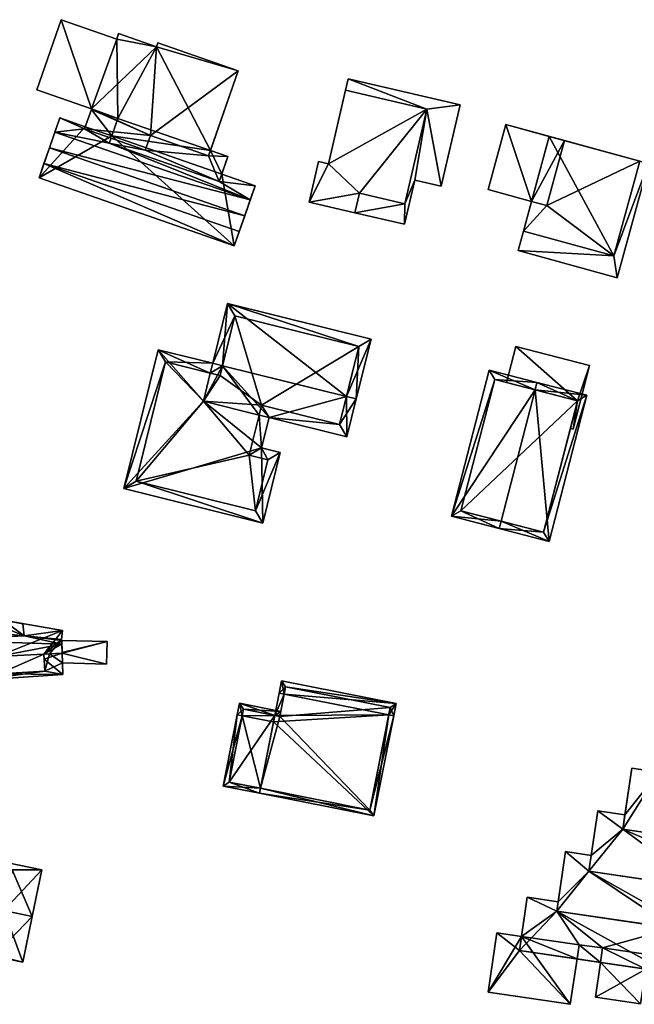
# Model space of a CAD drawing. Header units: inches. Extents: x 2685601 to 2690022, y 1235992 to 1239010.
# Tile 185 of 256: x 2689544 to 2689604, y 1237081 to 1237178. Entities that reach past the tile are written whole.
import ezdxf

# ---------------------------------------------------------------- set-up
doc = ezdxf.new("R2010")
doc.units = ezdxf.units.IN
doc.header["$MEASUREMENT"] = 0
for name, color, linetype in [('Gebaeude Einzelhaus', 10, 'Continuous'), ('Offenes Gebaeude', 10, 'Continuous'), ('Treibhaus', 10, 'Continuous')]:
    doc.layers.add(name, color=color, linetype=linetype)

msp = doc.modelspace()

# ---------------------------------------------------------------- meshes
at = {"layer": 'Gebaeude Einzelhaus'}
mesh = msp.add_polyface(dxfattribs=at)
corners = [(2689552.675, 1237165.586, 474.817), (2689556.223, 1237164.916, 474.817), (2689552.85, 1237166.089, 474.817), (2689563.493, 1237161.824, 474.817), (2689562.446, 1237164.349, 474.817), (2689556.718, 1237166.341, 474.817), (2689564.344, 1237164.273, 474.817), (2689562.627, 1237164.87, 474.817), (2689550.928, 1237168.981, 476.996), (2689547.929, 1237177.749, 476.996), (2689545.531, 1237170.859, 476.996), (2689553.408, 1237175.843, 476.996), (2689556.718, 1237166.341, 476.996), (2689550.907, 1237168.921, 476.996), (2689557.308, 1237175.088, 476.996), (2689550.238, 1237166.998, 476.996), (2689556.223, 1237164.916, 476.996), (2689565.36, 1237172.728, 476.996), (2689562.446, 1237164.349, 476.996), (2689557.444, 1237175.48, 476.996), (2689553.594, 1237176.379, 476.996), (2689563.493, 1237161.824, 467.79), (2689552.675, 1237165.586, 467.79), (2689563.744, 1237162.547, 467.421), (2689564.344, 1237164.273, 463.207), (2689563.744, 1237162.547, 463.207), (2689562.627, 1237164.87, 463.207), (2689552.85, 1237166.089, 467.534), (2689552.927, 1237166.31, 463.207), (2689553.526, 1237168.035, 463.207), (2689557.444, 1237175.48, 463.207), (2689565.36, 1237172.728, 463.207), (2689557.308, 1237175.088, 463.207), (2689553.594, 1237176.379, 463.207), (2689553.408, 1237175.843, 463.207), (2689547.929, 1237177.749, 463.207), (2689545.531, 1237170.859, 463.207), (2689550.928, 1237168.981, 463.207), (2689550.907, 1237168.921, 463.207), (2689550.238, 1237166.998, 467.533), (2689550.315, 1237167.218, 467.421), (2689550.315, 1237167.218, 463.207)]
mesh.append_faces([[corners[k] for k in face] for face in [(11, 14, 20), (14, 17, 19), (14, 12, 17), (17, 12, 18), (12, 15, 16), (12, 13, 15), (11, 8, 14), (14, 8, 12), (12, 8, 13), (11, 9, 8), (8, 9, 10), (4, 6, 7), (4, 3, 6), (5, 1, 4), (4, 1, 3), (3, 1, 0), (0, 1, 2)]], dxfattribs={"color": 13})
mesh.append_faces([[corners[k] for k in face] for face in [(38, 28, 41), (37, 29, 38), (38, 29, 28), (29, 32, 26), (26, 32, 31), (31, 32, 30), (37, 34, 29), (29, 34, 32), (32, 34, 33), (36, 35, 37), (37, 35, 34), (31, 7, 26), (7, 18, 4), (31, 17, 7), (7, 17, 18), (18, 12, 4), (4, 12, 5), (1, 5, 16), (16, 5, 12), (16, 2, 1), (2, 39, 27), (16, 15, 2), (2, 15, 39), (40, 38, 41), (39, 13, 40), (40, 13, 38), (39, 15, 13), (13, 8, 38), (38, 8, 37), (8, 10, 37), (37, 10, 36), (10, 9, 36), (36, 9, 35), (9, 11, 35), (35, 11, 34), (11, 20, 34), (34, 20, 33), (20, 14, 33), (33, 14, 32), (14, 19, 32), (32, 19, 30), (19, 17, 30), (30, 17, 31), (26, 28, 29), (24, 25, 26), (26, 25, 28), (0, 2, 22), (22, 2, 27), (24, 26, 6), (6, 26, 7), (24, 23, 25), (24, 6, 23), (23, 6, 21), (21, 6, 3), (3, 0, 21), (21, 0, 22)]], dxfattribs={"color": 41})
mesh = msp.add_polyface(dxfattribs=at)
corners = [(2689574.27, 1237163.571, 477.199), (2689573.28, 1237163.801, 477.199), (2689572.353, 1237159.794, 477.199), (2689577.303, 1237160.681, 477.199), (2689576.856, 1237158.751, 477.199), (2689583.944, 1237168.95, 477.199), (2689581.789, 1237159.643, 477.199), (2689575.944, 1237170.803, 477.199), (2689581.789, 1237159.643, 474.26), (2689576.856, 1237158.752, 474.26), (2689581.753, 1237157.618, 474.26), (2689577.303, 1237160.681, 474.26), (2689582.761, 1237161.973, 474.26), (2689583.944, 1237168.95, 474.26), (2689585.365, 1237161.369, 474.26), (2689587.219, 1237169.374, 474.26), (2689576.204, 1237171.925, 474.26), (2689575.944, 1237170.803, 474.26), (2689574.27, 1237163.571, 465.537), (2689575.944, 1237170.803, 465.537), (2689573.28, 1237163.801, 465.537), (2689572.353, 1237159.794, 465.537), (2689576.856, 1237158.752, 465.537), (2689583.944, 1237168.95, 465.537), (2689577.303, 1237160.681, 465.537), (2689581.789, 1237159.643, 465.537), (2689581.753, 1237157.618, 465.537), (2689582.761, 1237161.973, 465.537), (2689585.365, 1237161.369, 465.537), (2689587.219, 1237169.374, 465.537), (2689576.204, 1237171.925, 465.537)]
mesh.append_faces([[corners[k] for k in face] for face in [(13, 16, 17), (13, 15, 16), (13, 14, 15), (8, 12, 13), (13, 12, 14), (8, 10, 12), (11, 9, 8), (8, 9, 10), (0, 5, 7), (0, 3, 5), (5, 3, 6), (0, 2, 3), (3, 2, 4), (0, 1, 2)]], dxfattribs={"color": 13})
mesh.append_faces([[corners[k] for k in face] for face in [(29, 23, 30), (30, 23, 19), (25, 22, 24), (25, 26, 22), (23, 27, 25), (25, 27, 26), (29, 28, 23), (23, 28, 27), (16, 30, 17), (17, 30, 19), (16, 15, 30), (30, 15, 29), (15, 14, 29), (29, 14, 28), (14, 12, 28), (28, 12, 27), (12, 10, 27), (27, 10, 26), (22, 26, 9), (9, 26, 10), (18, 21, 20), (18, 24, 21), (21, 24, 22), (18, 23, 24), (24, 23, 25), (18, 19, 23), (13, 17, 5), (5, 17, 7), (5, 6, 13), (13, 6, 8), (6, 3, 8), (8, 3, 11), (3, 9, 11), (3, 4, 9), (2, 9, 4), (2, 21, 9), (9, 21, 22), (2, 1, 21), (21, 1, 20), (18, 20, 0), (0, 20, 1), (17, 0, 7), (19, 18, 17), (17, 18, 0)]], dxfattribs={"color": 41})
mesh = msp.add_polyface(dxfattribs=at)
corners = [(2689591.721, 1237167.433, 471.819), (2689594.255, 1237159.876, 471.819), (2689596.003, 1237166.261, 471.819), (2689589.973, 1237161.048, 471.819), (2689602.38, 1237154.509, 477.885), (2689596.003, 1237166.261, 477.885), (2689593.454, 1237156.951, 477.885), (2689604.929, 1237163.818, 477.885), (2689602.38, 1237154.509, 475.326), (2689602.69, 1237152.364, 475.326), (2689605.764, 1237163.589, 475.326), (2689592.93, 1237155.035, 475.326), (2689604.929, 1237163.818, 475.326), (2689593.454, 1237156.951, 475.326), (2689597.508, 1237165.849, 471.819), (2689597.508, 1237165.849, 466.137), (2689591.721, 1237167.433, 466.137), (2689589.973, 1237161.048, 466.137), (2689594.255, 1237159.876, 466.137), (2689595.76, 1237159.464, 466.137), (2689604.929, 1237163.818, 466.137), (2689593.454, 1237156.951, 466.137), (2689602.38, 1237154.509, 466.137), (2689605.764, 1237163.589, 466.137), (2689602.69, 1237152.364, 466.137), (2689592.93, 1237155.035, 466.137)]
mesh.append_faces([[corners[k] for k in face] for face in [(11, 8, 13), (8, 10, 12), (11, 9, 8), (8, 9, 10), (7, 5, 4), (4, 5, 6), (3, 1, 0), (0, 1, 2)]], dxfattribs={"color": 13})
mesh.append_faces([[corners[k] for k in face] for face in [(23, 22, 20), (22, 25, 21), (23, 24, 22), (22, 24, 25), (9, 11, 24), (24, 11, 25), (13, 21, 11), (11, 21, 25), (20, 10, 23), (20, 12, 10), (10, 9, 23), (23, 9, 24), (21, 19, 22), (22, 19, 20), (20, 19, 15), (21, 18, 19), (7, 4, 12), (12, 4, 8), (4, 6, 8), (8, 6, 13), (13, 1, 21), (21, 1, 18), (13, 5, 1), (1, 5, 2), (13, 6, 5), (5, 14, 2), (14, 20, 15), (5, 12, 14), (14, 12, 20), (5, 7, 12), (16, 18, 17), (16, 15, 18), (18, 15, 19), (17, 18, 3), (3, 18, 1), (3, 0, 17), (17, 0, 16), (2, 16, 0), (2, 15, 16), (2, 14, 15)]], dxfattribs={"color": 41})
mesh = msp.add_polyface(dxfattribs=at)
corners = [(2689576.024, 1237140.688, 470.634), (2689576.066, 1237136.7, 469.542), (2689576.995, 1237140.448, 470.634), (2689568.408, 1237138.597, 469.542), (2689563.836, 1237143.706, 470.634), (2689562.626, 1237142.975, 470.351), (2689562.866, 1237143.946, 470.634), (2689561.938, 1237140.199, 469.542), (2689567.436, 1237138.837, 469.542), (2689578.45, 1237146.324, 468.674), (2689564.321, 1237149.823, 468.674), (2689567.676, 1237139.808, 469.825), (2689575.336, 1237137.911, 469.825), (2689577.239, 1237145.594, 468.998), (2689565.051, 1237148.611, 468.998), (2689563.596, 1237142.735, 470.351), (2689557.483, 1237145.28, 470.634), (2689554.095, 1237131.605, 466.651), (2689567.671, 1237135.623, 468.676), (2689567.794, 1237128.213, 466.651), (2689569.514, 1237135.156, 468.674), (2689568.408, 1237138.598, 469.542), (2689568.304, 1237134.431, 468.392), (2689566.461, 1237134.898, 468.395), (2689567.064, 1237129.424, 466.934), (2689555.306, 1237132.335, 466.934), (2689558.213, 1237144.069, 470.351), (2689567.676, 1237139.808, 459.342), (2689567.436, 1237138.837, 459.342), (2689575.336, 1237137.911, 459.342), (2689577.239, 1237145.594, 459.342), (2689565.051, 1237148.611, 459.342), (2689563.596, 1237142.735, 459.342), (2689562.626, 1237142.975, 459.342), (2689561.938, 1237140.199, 459.342), (2689558.213, 1237144.069, 459.342), (2689555.306, 1237132.335, 459.342), (2689567.064, 1237129.424, 459.342), (2689568.304, 1237134.431, 459.342), (2689566.461, 1237134.898, 459.342)]
mesh.append_faces([[corners[k] for k in face] for face in [(26, 6, 5), (26, 16, 6), (25, 17, 26), (26, 17, 16), (24, 19, 25), (25, 19, 17), (22, 20, 24), (24, 20, 19), (21, 18, 8), (8, 18, 23), (23, 18, 22), (22, 18, 20), (7, 18, 8), (8, 18, 21), (18, 19, 20), (7, 17, 18), (18, 17, 19), (5, 16, 7), (7, 16, 17), (5, 6, 16), (15, 5, 4), (4, 5, 6), (10, 14, 6), (6, 14, 4), (2, 13, 9), (9, 13, 10), (10, 13, 14), (2, 0, 13), (3, 12, 1), (1, 12, 2), (2, 12, 0), (3, 11, 12), (3, 8, 11), (0, 10, 4), (4, 10, 6), (2, 9, 0), (0, 9, 10), (3, 4, 8), (8, 4, 7), (7, 4, 5), (5, 4, 6), (3, 0, 4), (3, 1, 0), (0, 1, 2)]], dxfattribs={"color": 13})
mesh.append_faces([[corners[k] for k in face] for face in [(36, 39, 37), (37, 39, 38), (33, 34, 35), (35, 34, 36), (36, 34, 39), (39, 34, 28), (23, 28, 8), (23, 39, 28), (23, 22, 39), (39, 22, 38), (22, 24, 38), (38, 24, 37), (24, 25, 37), (37, 25, 36), (25, 35, 36), (25, 26, 35), (5, 33, 26), (26, 33, 35), (32, 34, 33), (29, 27, 30), (30, 27, 31), (31, 27, 32), (32, 27, 34), (34, 27, 28), (5, 15, 33), (33, 15, 32), (14, 15, 4), (14, 32, 15), (14, 31, 32), (14, 13, 31), (31, 13, 30), (0, 29, 13), (13, 29, 30), (0, 12, 29), (11, 29, 12), (11, 27, 29), (28, 27, 8), (8, 27, 11)]], dxfattribs={"color": 41})
mesh = msp.add_polyface(dxfattribs=at)
corners = [(2689594.609, 1237141.335, 473.034), (2689590.103, 1237143.274, 467.914), (2689586.389, 1237128.893, 467.914), (2689594.796, 1237142.061, 473.034), (2689591.271, 1237128.406, 473.034), (2689591.084, 1237127.68, 473.034), (2689599.7, 1237140.795, 467.914), (2689595.986, 1237126.414, 467.914), (2689590.641, 1237142.36, 468.706), (2689598.786, 1237140.256, 468.672), (2689587.303, 1237129.431, 468.706), (2689595.448, 1237127.328, 468.672), (2689591.788, 1237142.064, 467.814), (2689590.641, 1237142.36, 461.473), (2689598.786, 1237140.256, 461.473), (2689591.788, 1237142.064, 467.914), (2689598.786, 1237140.256, 467.914), (2689598.786, 1237140.256, 467.814), (2689587.303, 1237129.431, 461.473), (2689595.448, 1237127.328, 461.473), (2689598.083, 1237137.532, 467.814), (2689598.083, 1237137.532, 467.914)]
mesh.append_faces([[corners[k] for k in face] for face in [(6, 11, 9), (7, 11, 6), (4, 11, 5), (10, 4, 5), (5, 11, 7), (8, 10, 2), (2, 10, 5), (1, 8, 2), (0, 8, 3), (9, 0, 3), (6, 9, 3), (3, 8, 1), (7, 4, 5), (7, 0, 4), (7, 6, 0), (0, 6, 3), (0, 2, 4), (4, 2, 5), (3, 1, 0), (0, 1, 2)]], dxfattribs={"color": 13})
mesh.append_faces([[corners[k] for k in face] for face in [(14, 19, 18), (14, 18, 13), (9, 21, 16), (20, 14, 17), (20, 19, 14), (9, 11, 21), (21, 11, 20), (20, 11, 19), (11, 18, 19), (4, 10, 11), (11, 10, 18), (10, 8, 18), (18, 8, 13), (14, 12, 17), (15, 9, 16), (15, 0, 9), (12, 8, 15), (15, 8, 0), (14, 13, 12), (12, 13, 8)]], dxfattribs={"color": 41})
mesh = msp.add_polyface(dxfattribs=at)
corners = [(2689536.068, 1237114.801, 465.879), (2689532.727, 1237113.189, 464.73), (2689535.926, 1237112.485, 463.952), (2689532.611, 1237115.01, 466.259), (2689536.094, 1237115.216, 466.225), (2689526.183, 1237114.63, 466.322), (2689529.243, 1237113.956, 465.577), (2689529.221, 1237114.81, 466.292), (2689532.753, 1237112.773, 464.345), (2689529.28, 1237112.539, 464.267), (2689526.046, 1237112.059, 463.952), (2689536.214, 1237117.156, 466.606), (2689536.314, 1237118.783, 466.132), (2689526.33, 1237117.409, 466.606), (2689536.368, 1237119.669, 465.469), (2689526.481, 1237120.254, 466.132), (2689526.54, 1237121.371, 465.469), (2689529.28, 1237112.539, 465.847), (2689532.753, 1237112.773, 465.847), (2689532.727, 1237113.189, 465.924), (2689529.243, 1237113.956, 466.125), (2689532.611, 1237115.01, 466.26), (2689547.999, 1237116.296, 465.942), (2689547.987, 1237116.676, 465.865), (2689544.284, 1237117.125, 465.766), (2689536.185, 1237116.703, 466.037), (2689541.628, 1237115.088, 465.819), (2689546.218, 1237115.324, 465.77), (2689548.026, 1237115.418, 465.75), (2689547.984, 1237116.764, 465.847), (2689548.079, 1237117.639, 464.3), (2689542.216, 1237118.656, 464.3), (2689541.314, 1237118.336, 464.895), (2689539.285, 1237119.164, 464.3), (2689541.404, 1237117.406, 465.847), (2689539.285, 1237119.163, 465.469), (2689539.398, 1237117.603, 465.847), (2689537.648, 1237114.882, 465.851), (2689539.586, 1237114.982, 465.834), (2689539.588, 1237114.981, 465.834), (2689539.577, 1237114.97, 465.832), (2689537.65, 1237114.864, 465.847), (2689537.751, 1237113.156, 465.469), (2689539.713, 1237113.265, 465.469), (2689539.589, 1237114.971, 465.832), (2689541.791, 1237113.381, 465.469), (2689546.341, 1237113.636, 465.469), (2689544.165, 1237118.316, 465.469), (2689542.216, 1237118.656, 465.469), (2689541.268, 1237118.819, 465.469), (2689539.713, 1237113.265, 464.391), (2689541.79, 1237113.396, 464.389), (2689539.789, 1237112.748, 463.952), (2689537.707, 1237113.896, 465.03), (2689538.931, 1237113.222, 464.397), (2689546.253, 1237114.843, 465.363), (2689546.341, 1237113.636, 464.328), (2689548.094, 1237113.315, 463.952), (2689541.791, 1237113.381, 464.376), (2689537.751, 1237113.156, 464.409), (2689548.023, 1237115.5, 464.742), (2689552.466, 1237116.571, 464.742), (2689547.986, 1237116.676, 464.742), (2689548.026, 1237115.418, 464.742), (2689552.415, 1237114.35, 464.742), (2689548.057, 1237114.452, 464.742), (2689526.54, 1237121.371, 454.976), (2689536.368, 1237119.669, 454.976), (2689526.046, 1237112.059, 454.976), (2689535.926, 1237112.485, 454.976), (2689536.069, 1237114.8, 454.976), (2689544.165, 1237118.316, 464.302), (2689541.268, 1237118.819, 464.302), (2689547.987, 1237116.676, 454.976), (2689547.984, 1237116.764, 454.976), (2689548.079, 1237117.639, 454.976), (2689537.649, 1237114.881, 454.976), (2689541.628, 1237115.088, 454.976), (2689539.588, 1237114.981, 454.976), (2689546.218, 1237115.324, 454.976), (2689546.77, 1237115.353, 454.976), (2689548.026, 1237115.418, 454.976), (2689537.751, 1237113.156, 454.976), (2689539.713, 1237113.265, 454.976), (2689541.791, 1237113.381, 454.976), (2689546.341, 1237113.636, 454.976), (2689548.094, 1237113.315, 454.976), (2689548.057, 1237114.452, 454.976), (2689541.628, 1237115.087, 454.976), (2689552.466, 1237116.571, 454.976), (2689552.415, 1237114.35, 454.976)]
mesh.append_faces([[corners[k] for k in face] for face in [(64, 63, 65), (64, 61, 63), (63, 61, 60), (60, 61, 62), (59, 52, 54), (53, 2, 59), (59, 2, 52), (53, 0, 2), (56, 57, 55), (55, 57, 28), (51, 52, 58), (58, 52, 56), (56, 52, 57), (27, 55, 28), (52, 50, 54), (44, 41, 40), (44, 0, 41), (41, 0, 53), (50, 26, 44), (44, 26, 0), (52, 51, 50), (50, 51, 26), (48, 49, 34), (24, 48, 34), (24, 47, 48), (45, 46, 27), (26, 45, 27), (44, 40, 43), (43, 40, 42), (40, 41, 42), (25, 24, 34), (25, 34, 36), (38, 26, 25), (38, 39, 26), (25, 37, 38), (37, 25, 0), (25, 36, 14), (35, 36, 34), (35, 14, 36), (34, 32, 33), (34, 24, 32), (32, 31, 33), (32, 24, 31), (31, 24, 30), (29, 30, 24), (23, 29, 24), (27, 22, 26), (27, 28, 22), (25, 22, 24), (25, 26, 22), (22, 23, 24), (21, 7, 20), (21, 20, 19), (17, 19, 20), (17, 18, 19), (13, 7, 3), (13, 5, 7), (14, 16, 15), (12, 15, 13), (12, 14, 15), (3, 11, 13), (11, 12, 13), (4, 11, 3), (10, 6, 5), (10, 9, 6), (10, 2, 9), (9, 2, 8), (8, 2, 1), (5, 6, 7), (3, 0, 4), (3, 1, 0), (0, 1, 2)]], dxfattribs={"color": 13})
mesh.append_faces([[corners[k] for k in face] for face in [(81, 90, 87), (81, 89, 90), (81, 73, 89), (61, 64, 89), (89, 64, 90), (90, 64, 87), (87, 64, 65), (61, 73, 62), (61, 89, 73), (87, 80, 81), (86, 85, 87), (87, 85, 80), (80, 85, 79), (86, 84, 85), (84, 83, 88), (88, 83, 78), (82, 70, 76), (86, 69, 84), (84, 69, 83), (83, 69, 82), (82, 69, 70), (26, 38, 0), (0, 38, 37), (28, 65, 63), (28, 57, 65), (65, 57, 87), (87, 57, 86), (52, 86, 57), (52, 69, 86), (52, 2, 69), (84, 79, 85), (79, 84, 77), (76, 78, 82), (82, 78, 83), (80, 73, 81), (79, 74, 80), (80, 74, 73), (77, 75, 79), (79, 75, 74), (76, 67, 78), (78, 67, 77), (77, 67, 75), (76, 70, 67), (60, 28, 63), (23, 22, 62), (62, 22, 60), (60, 22, 28), (27, 46, 55), (55, 46, 56), (58, 46, 45), (58, 56, 46), (45, 51, 58), (45, 26, 51), (50, 44, 43), (43, 54, 50), (43, 42, 54), (54, 42, 59), (42, 53, 59), (42, 41, 53), (14, 35, 67), (35, 33, 67), (31, 67, 33), (31, 75, 67), (31, 30, 75), (30, 74, 75), (30, 29, 74), (62, 29, 23), (62, 74, 29), (62, 73, 74), (34, 33, 35), (34, 49, 32), (32, 49, 72), (31, 72, 48), (48, 72, 49), (71, 48, 47), (71, 31, 48), (71, 47, 24), (70, 66, 67), (69, 68, 70), (70, 68, 66), (25, 4, 0), (25, 11, 4), (25, 12, 11), (25, 14, 12), (2, 10, 69), (69, 10, 68), (13, 10, 5), (13, 66, 10), (10, 66, 68), (15, 16, 13), (13, 16, 66), (16, 14, 66), (66, 14, 67), (20, 6, 17), (17, 6, 9), (20, 7, 6), (18, 1, 19), (19, 1, 21), (18, 8, 1), (9, 8, 17), (17, 8, 18)]], dxfattribs={"color": 41})
mesh = msp.add_polyface(dxfattribs=at)
corners = [(2689569.903, 1237111.394, 463.381), (2689580.925, 1237110.466, 461.106), (2689569.651, 1237112.698, 461.106), (2689580.196, 1237109.358, 463.381), (2689580.686, 1237109.261, 463.381), (2689569.414, 1237111.491, 463.381), (2689578.735, 1237099.399, 461.106), (2689568.852, 1237108.652, 462.726), (2689567.56, 1237102.12, 461.219), (2689567.463, 1237101.629, 461.106), (2689568.978, 1237109.288, 462.873), (2689569.468, 1237109.191, 462.873), (2689578.341, 1237099.986, 461.219), (2689580.338, 1237110.073, 462.031), (2689570.045, 1237112.11, 462.031), (2689565.757, 1237109.264, 462.726), (2689565.266, 1237109.361, 462.726), (2689563.878, 1237102.339, 461.106), (2689567.463, 1237101.63, 461.106), (2689568.978, 1237109.288, 461.812), (2689569.565, 1237109.682, 461.106), (2689569.468, 1237109.191, 461.812), (2689565.49, 1237110.488, 461.106), (2689564.465, 1237102.733, 461.219), (2689565.883, 1237109.9, 461.812), (2689578.341, 1237099.986, 453.088), (2689567.56, 1237102.12, 453.088), (2689580.338, 1237110.073, 453.088), (2689570.045, 1237112.11, 453.088), (2689569.468, 1237109.191, 453.088), (2689568.978, 1237109.288, 453.088), (2689565.883, 1237109.9, 453.088), (2689564.465, 1237102.733, 453.088)]
mesh.append_faces([[corners[k] for k in face] for face in [(24, 20, 19), (19, 20, 21), (24, 22, 20), (24, 16, 22), (24, 15, 16), (15, 23, 16), (16, 23, 17), (17, 23, 18), (18, 23, 8), (15, 22, 16), (15, 19, 22), (22, 19, 20), (20, 19, 21), (15, 7, 19), (15, 8, 7), (15, 17, 8), (8, 17, 18), (15, 16, 17), (1, 14, 2), (2, 14, 5), (5, 14, 0), (4, 13, 1), (1, 13, 14), (4, 3, 13), (9, 12, 6), (6, 12, 4), (4, 12, 3), (9, 8, 12), (5, 0, 10), (10, 0, 11), (10, 0, 5), (7, 3, 10), (10, 3, 0), (9, 6, 8), (8, 6, 7), (7, 6, 3), (3, 6, 4), (0, 2, 5), (4, 1, 3), (3, 1, 0), (0, 1, 2)]], dxfattribs={"color": 13})
mesh.append_faces([[corners[k] for k in face] for face in [(30, 32, 31), (30, 26, 32), (32, 26, 23), (23, 26, 8), (23, 31, 32), (15, 24, 23), (23, 24, 31), (19, 30, 24), (24, 30, 31), (30, 29, 26), (26, 29, 25), (25, 29, 27), (27, 29, 28), (21, 10, 11), (21, 19, 10), (21, 29, 19), (19, 29, 30), (14, 21, 0), (0, 21, 11), (14, 28, 21), (21, 28, 29), (14, 13, 28), (28, 13, 27), (3, 12, 13), (13, 12, 27), (27, 12, 25), (12, 8, 25), (25, 8, 26), (7, 10, 19)]], dxfattribs={"color": 41})
mesh = msp.add_polyface(dxfattribs=at)
corners = [(2689606.801, 1237103.718, 464.217), (2689604.133, 1237104.111, 464.217), (2689603.244, 1237098.088, 464.217), (2689623.031, 1237095.166, 464.217), (2689623.781, 1237100.245, 464.217), (2689627.223, 1237104.765, 464.217), (2689626.496, 1237099.845, 464.217), (2689607.389, 1237107.693, 464.217), (2689603.244, 1237098.088, 461.941), (2689600.783, 1237099.919, 461.941), (2689599.904, 1237093.971, 461.941), (2689603.456, 1237099.525, 461.941), (2689619.494, 1237091.079, 461.941), (2689620.161, 1237095.59, 461.941), (2689593.063, 1237086.173, 453.836), (2689589.979, 1237082.064, 453.836), (2689598.079, 1237080.868, 453.836), (2689590.841, 1237087.91, 453.836), (2689598.739, 1237085.335, 453.836), (2689593.266, 1237087.552, 453.836), (2689599.904, 1237093.971, 459.238), (2689596.739, 1237090.046, 459.238), (2689610.518, 1237088.013, 459.238), (2689597.603, 1237095.893, 459.238), (2689611.152, 1237092.31, 459.238), (2689600.133, 1237095.519, 459.238), (2689601.052, 1237084.994, 453.836), (2689605.006, 1237080.904, 453.836), (2689605.513, 1237084.335, 453.836), (2689600.545, 1237081.563, 453.836), (2689596.739, 1237090.046, 456.537), (2689593.063, 1237086.173, 456.537), (2689607.621, 1237084.024, 456.537), (2689593.835, 1237091.41, 456.537), (2689608.26, 1237088.346, 456.537), (2689596.874, 1237090.961, 456.537), (2689619.494, 1237091.079, 459.238), (2689615.931, 1237087.048, 459.238), (2689628.825, 1237085.144, 459.238), (2689616.59, 1237091.508, 459.238), (2689625.894, 1237095.763, 459.238), (2689630.298, 1237095.113, 459.238), (2689623.031, 1237095.166, 459.238), (2689623.764, 1237100.13, 459.238), (2689626.48, 1237099.729, 459.238), (2689620.161, 1237095.59, 459.238), (2689607.389, 1237107.693, 447.639), (2689627.223, 1237104.765, 447.639), (2689606.801, 1237103.718, 447.639), (2689604.133, 1237104.111, 447.639), (2689603.456, 1237099.524, 461.941), (2689603.456, 1237099.524, 447.639), (2689623.781, 1237100.245, 447.639), (2689623.764, 1237100.13, 447.639), (2689626.496, 1237099.845, 447.639), (2689620.161, 1237095.59, 447.639), (2689603.244, 1237098.088, 447.639), (2689623.031, 1237095.166, 447.639), (2689603.456, 1237099.525, 447.639), (2689600.783, 1237099.919, 447.639), (2689600.133, 1237095.519, 447.639), (2689616.59, 1237091.508, 447.639), (2689611.152, 1237092.31, 447.639), (2689599.904, 1237093.971, 447.639), (2689619.494, 1237091.079, 447.639), (2689589.979, 1237082.064, 447.639), (2689590.841, 1237087.91, 447.639), (2689598.079, 1237080.868, 447.639), (2689598.739, 1237085.335, 447.639), (2689593.266, 1237087.552, 447.639), (2689598.943, 1237086.714, 447.639), (2689597.603, 1237095.893, 447.639), (2689596.874, 1237090.961, 447.639), (2689610.518, 1237088.013, 447.639), (2689608.26, 1237088.346, 447.639), (2689596.739, 1237090.046, 447.639), (2689605.006, 1237080.904, 447.639), (2689600.545, 1237081.563, 447.639), (2689605.513, 1237084.335, 447.639), (2689601.051, 1237084.994, 447.639), (2689601.264, 1237086.433, 447.639), (2689605.726, 1237085.774, 447.639), (2689593.835, 1237091.41, 447.639), (2689607.621, 1237084.024, 447.639), (2689615.931, 1237087.048, 447.639), (2689628.825, 1237085.144, 447.639), (2689630.298, 1237095.113, 447.639), (2689625.894, 1237095.763, 447.639), (2689626.48, 1237099.729, 447.639)]
mesh.append_faces([[corners[k] for k in face] for face in [(36, 42, 45), (42, 40, 43), (43, 40, 44), (36, 38, 42), (42, 38, 40), (40, 38, 41), (39, 37, 36), (36, 37, 38), (33, 30, 35), (30, 32, 34), (33, 31, 30), (30, 31, 32), (29, 27, 26), (26, 27, 28), (23, 20, 25), (20, 22, 24), (23, 21, 20), (20, 21, 22), (17, 14, 19), (14, 16, 18), (17, 15, 14), (14, 15, 16), (8, 12, 13), (8, 10, 12), (11, 9, 8), (8, 9, 10), (0, 4, 7), (7, 4, 5), (5, 4, 6), (0, 3, 4), (0, 2, 3), (0, 1, 2)]], dxfattribs={"color": 13})
mesh.append_faces([[corners[k] for k in face] for face in [(85, 87, 86), (87, 53, 88), (85, 57, 87), (87, 57, 53), (85, 64, 57), (57, 64, 55), (85, 84, 64), (64, 84, 61), (43, 44, 53), (53, 44, 88), (44, 40, 88), (88, 40, 87), (40, 41, 87), (87, 41, 86), (41, 38, 86), (86, 38, 85), (38, 37, 85), (85, 37, 84), (61, 84, 39), (39, 84, 37), (70, 79, 68), (70, 80, 79), (81, 83, 78), (80, 74, 81), (81, 74, 83), (69, 75, 70), (70, 75, 80), (80, 75, 74), (69, 82, 75), (75, 82, 72), (34, 32, 74), (74, 32, 83), (83, 28, 78), (26, 18, 79), (79, 18, 68), (26, 31, 18), (18, 31, 14), (83, 32, 28), (28, 32, 26), (26, 32, 31), (31, 19, 14), (19, 82, 69), (31, 33, 19), (19, 33, 82), (82, 35, 72), (82, 33, 35), (78, 80, 81), (78, 79, 80), (78, 77, 79), (78, 76, 77), (77, 29, 79), (79, 29, 26), (76, 78, 27), (27, 78, 28), (27, 29, 76), (76, 29, 77), (74, 62, 73), (71, 63, 72), (72, 63, 75), (75, 63, 74), (74, 63, 62), (71, 60, 63), (73, 62, 22), (22, 62, 24), (73, 34, 74), (34, 21, 30), (73, 22, 34), (34, 22, 21), (71, 35, 23), (23, 35, 21), (21, 35, 30), (71, 72, 35), (23, 25, 71), (71, 25, 60), (69, 65, 66), (69, 67, 65), (69, 68, 67), (69, 70, 68), (66, 19, 69), (66, 17, 19), (67, 68, 16), (16, 68, 18), (16, 15, 67), (67, 15, 65), (15, 17, 65), (65, 17, 66), (62, 55, 61), (61, 55, 64), (60, 56, 63), (63, 56, 62), (62, 56, 55), (60, 59, 56), (56, 59, 58), (13, 12, 45), (45, 12, 36), (24, 10, 20), (24, 12, 10), (24, 39, 12), (12, 39, 36), (62, 61, 24), (24, 61, 39), (10, 25, 20), (25, 59, 60), (10, 9, 25), (25, 9, 59), (58, 9, 11), (58, 59, 9), (55, 53, 57), (55, 52, 53), (52, 47, 54), (52, 46, 47), (51, 48, 56), (56, 48, 55), (55, 48, 52), (52, 48, 46), (51, 49, 48), (5, 6, 47), (47, 6, 54), (6, 4, 54), (54, 4, 52), (52, 43, 53), (43, 3, 42), (52, 4, 43), (43, 4, 3), (3, 13, 42), (42, 13, 45), (3, 2, 13), (13, 2, 8), (2, 50, 8), (50, 49, 51), (2, 1, 50), (50, 1, 49), (1, 0, 49), (49, 0, 48), (0, 7, 48), (48, 7, 46), (7, 5, 46), (46, 5, 47)]], dxfattribs={"color": 41})
mesh = msp.add_polyface(dxfattribs=at)
corners = [(2689542.287, 1237090.085, 455.917), (2689528.724, 1237088.204, 455.158), (2689544.154, 1237085.024, 455.158), (2689530.355, 1237092.543, 455.917), (2689529.648, 1237092.689, 455.917), (2689545.078, 1237089.51, 455.917), (2689546.021, 1237094.088, 455.158), (2689540.576, 1237095.21, 455.158), (2689540.394, 1237095.248, 455.158), (2689538.413, 1237095.656, 455.158), (2689538.004, 1237095.74, 455.158), (2689530.591, 1237097.268, 455.159), (2689543.1, 1237094.1, 455.252), (2689540.7, 1237094.6, 455.251), (2689540.287, 1237094.66, 455.255), (2689538.3, 1237095.1, 455.25), (2689531.2, 1237096.6, 455.244), (2689529.45, 1237088.2, 455.182), (2689541.4, 1237085.7, 455.176), (2689541.279, 1237098.62, 454.594), (2689538.708, 1237099.15, 454.594), (2689539, 1237098.55, 454.68), (2689540.914, 1237098.111, 454.687), (2689538.3, 1237095.1, 447.103), (2689538.413, 1237095.656, 447.103), (2689531.2, 1237096.6, 447.103), (2689529.45, 1237088.2, 447.103), (2689541.4, 1237085.7, 447.103), (2689543.1, 1237094.1, 447.103), (2689540.7, 1237094.6, 447.103), (2689540.287, 1237094.66, 447.103), (2689540.394, 1237095.248, 447.103), (2689540.914, 1237098.111, 447.103), (2689539, 1237098.55, 447.103)]
mesh.append_faces([[corners[k] for k in face] for face in [(8, 22, 7), (10, 21, 9), (20, 21, 10), (22, 21, 19), (7, 22, 19), (19, 21, 20), (9, 20, 10), (7, 19, 8), (8, 19, 9), (9, 19, 20), (1, 18, 2), (2, 18, 5), (5, 18, 0), (4, 17, 1), (1, 17, 18), (4, 3, 17), (10, 16, 11), (11, 16, 4), (4, 16, 3), (9, 15, 10), (10, 15, 16), (7, 14, 8), (7, 13, 14), (5, 12, 6), (6, 12, 7), (7, 12, 13), (5, 0, 12), (3, 11, 4), (0, 10, 3), (3, 10, 11), (0, 9, 10), (0, 8, 9), (0, 7, 8), (5, 6, 0), (0, 6, 7), (0, 2, 5), (4, 1, 3), (3, 1, 0), (0, 1, 2)]], dxfattribs={"color": 13})
mesh.append_faces([[corners[k] for k in face] for face in [(32, 24, 33), (31, 24, 32), (9, 21, 24), (24, 21, 33), (21, 32, 33), (21, 22, 32), (22, 31, 32), (22, 8, 31), (27, 30, 29), (27, 29, 28), (23, 30, 27), (23, 27, 26), (23, 26, 25), (31, 30, 23), (31, 23, 24), (8, 30, 31), (8, 14, 30), (14, 13, 30), (30, 13, 29), (13, 28, 29), (13, 12, 28), (0, 28, 12), (0, 27, 28), (0, 18, 27), (18, 26, 27), (18, 17, 26), (3, 26, 17), (3, 25, 26), (3, 16, 25), (16, 23, 25), (16, 15, 23), (15, 9, 23), (23, 9, 24)]], dxfattribs={"color": 41})
at = {"layer": 'Offenes Gebaeude'}
mesh = msp.add_polyface(dxfattribs=at)
corners = [(2689598.786, 1237140.256, 467.914), (2689599.985, 1237143.72, 467.914), (2689592.701, 1237145.601, 467.914), (2689598.369, 1237137.458, 467.914), (2689591.788, 1237142.064, 467.914), (2689598.083, 1237137.532, 467.914), (2689599.985, 1237143.72, 467.814), (2689598.369, 1237137.458, 467.814), (2689592.701, 1237145.601, 467.814), (2689591.788, 1237142.064, 467.814), (2689598.083, 1237137.532, 467.814), (2689598.786, 1237140.256, 467.814)]
mesh.append_faces([[corners[k] for k in face] for face in [(3, 0, 5), (0, 2, 4), (3, 1, 0), (0, 1, 2)]], dxfattribs={"color": 13})
mesh.append_faces([[corners[k] for k in face] for face in [(8, 11, 9), (11, 7, 10), (8, 6, 11), (11, 6, 7), (7, 3, 10), (10, 3, 5), (8, 9, 2), (2, 9, 4), (2, 1, 8), (8, 1, 6), (1, 3, 6), (6, 3, 7)]], dxfattribs={"color": 41})
at = {"layer": 'Treibhaus'}
mesh = msp.add_polyface(dxfattribs=at)
corners = [(2689563.493, 1237161.824, 467.79), (2689566.549, 1237160.009, 468.132), (2689567.034, 1237161.403, 467.421), (2689552.675, 1237165.586, 467.79), (2689547.32, 1237166.698, 468.132), (2689563.744, 1237162.547, 467.421), (2689550.238, 1237166.998, 467.533), (2689552.85, 1237166.089, 467.534), (2689547.804, 1237168.091, 467.421), (2689550.315, 1237167.218, 467.421), (2689546.779, 1237165.144, 467.185), (2689566.009, 1237158.455, 467.185), (2689546.239, 1237163.59, 468.132), (2689565.469, 1237156.901, 468.132), (2689545.754, 1237162.198, 467.421), (2689564.984, 1237155.509, 467.421), (2689567.034, 1237161.403, 463.207), (2689563.744, 1237162.547, 463.207), (2689547.804, 1237168.091, 463.207), (2689550.315, 1237167.218, 463.207), (2689545.754, 1237162.198, 463.207), (2689564.984, 1237155.509, 463.207), (2689552.927, 1237166.31, 463.207)]
mesh.append_faces([[corners[k] for k in face] for face in [(12, 15, 13), (12, 14, 15), (10, 12, 11), (11, 12, 13), (4, 10, 1), (1, 10, 11), (4, 6, 8), (8, 6, 9), (4, 3, 6), (6, 3, 7), (0, 2, 5), (4, 1, 3), (3, 1, 0), (0, 1, 2)]], dxfattribs={"color": 13})
mesh.append_faces([[corners[k] for k in face] for face in [(22, 20, 19), (19, 20, 18), (17, 21, 22), (22, 21, 20), (17, 16, 21), (11, 2, 1), (11, 16, 2), (11, 21, 16), (13, 15, 11), (11, 15, 21), (15, 14, 21), (21, 14, 20), (10, 14, 12), (10, 20, 14), (10, 18, 20), (4, 8, 10), (10, 8, 18), (18, 9, 19), (18, 8, 9), (2, 16, 5), (5, 16, 17)]], dxfattribs={"color": 41})

doc.saveas('drawing.dxf')
